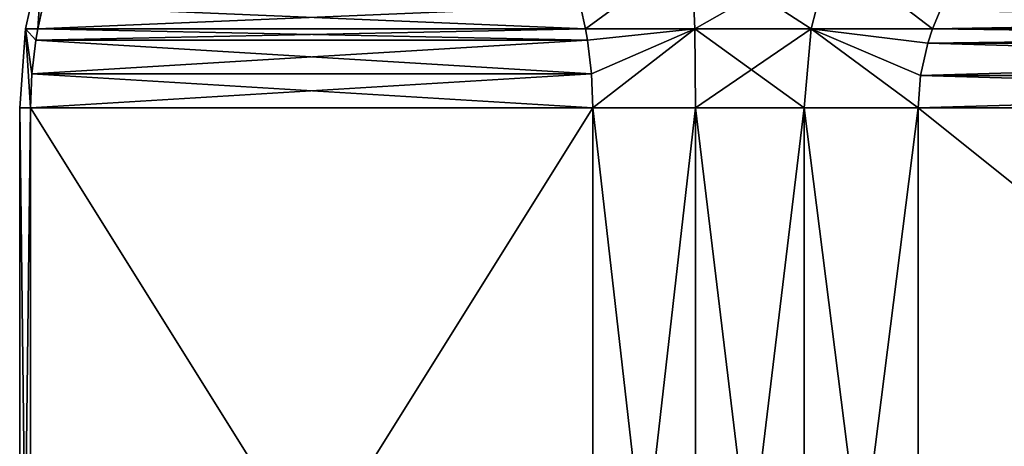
# Model space of a CAD drawing. Header units: millimetres. Extents: x -139 to 106, y -8 to 139.
# Tile 134 of 256: x -89.49 to -80.73, y 37.53 to 41.32. Entities that reach past the tile are written whole.
import ezdxf

# ---------------------------------------------------------------- set-up
doc = ezdxf.new("R2010")
doc.units = ezdxf.units.MM
doc.header["$LTSCALE"] = 53.842063
for name, color, linetype in [('396', 7, 'CONTINUOUS'), ('397', 7, 'CONTINUOUS'), ('402', 7, 'CONTINUOUS'), ('405', 7, 'CONTINUOUS'), ('406', 7, 'CONTINUOUS'), ('407', 7, 'CONTINUOUS'), ('446', 7, 'CONTINUOUS'), ('447', 7, 'CONTINUOUS')]:
    doc.layers.add(name, color=color, linetype=linetype)

msp = doc.modelspace()

# ---------------------------------------------------------------- linework, layer by layer
at = {"layer": '396', "linetype": 'CONTINUOUS'}
for points in [[(-84.3923, 32.5379, 10.3301), (-83.4772, 32.5379, 10.969), (-84.3923, 40.5379, 10.3301), (-84.3923, 32.5379, 10.3301)], [(-84.3923, 40.5379, 10.3301), (-83.4772, 32.5379, 10.969), (-83.4772, 40.5379, 10.969), (-84.3923, 40.5379, 10.3301)], [(-83.4772, 32.5379, 10.969), (-82.5108, 32.5379, 11.527), (-83.4772, 40.5379, 10.969), (-83.4772, 32.5379, 10.969)], [(-83.4772, 40.5379, 10.969), (-82.5108, 32.5379, 11.527), (-82.5108, 40.5379, 11.527), (-83.4772, 40.5379, 10.969)], [(-82.5108, 32.5379, 11.527), (-81.5, 32.5379, 12), (-82.5108, 40.5379, 11.527), (-82.5108, 32.5379, 11.527)], [(-81.5, 32.5379, 12), (-81.5, 40.5379, 12), (-82.5108, 40.5379, 11.527), (-81.5, 32.5379, 12)]]:
    msp.add_3dface(points, dxfattribs=at)
at = {"layer": '397', "linetype": 'CONTINUOUS'}
for points in [[(-89.3274, 41.2391, -1.7824), (-89.4367, 41.2395, -0.5977), (-89.282, 41.9306, -0.718), (-89.3274, 41.2391, -1.7824)], [(-89.4367, 41.2395, -0.5977), (-89.4367, 41.2395, 0.5977), (-89.282, 41.9306, -0.718), (-89.4367, 41.2395, -0.5977)], [(-89.4367, 41.2395, 0.5977), (-89.3274, 41.2391, 1.7824), (-89.282, 41.9306, 0.718), (-89.4367, 41.2395, 0.5977)], [(-89.282, 41.9306, -0.718), (-89.4367, 41.2395, 0.5977), (-89.282, 41.9306, 0.718), (-89.282, 41.9306, -0.718)], [(-89.2833, 41.4414, -1.8587), (-89.3274, 41.2391, -1.7824), (-89.282, 41.9306, -0.718), (-89.2833, 41.4414, -1.8587)], [(-89.3274, 41.2391, 1.7824), (-89.2833, 41.4412, 1.8586), (-89.282, 41.9306, 0.718), (-89.3274, 41.2391, 1.7824)], [(-84.5013, 41.4414, 10.1413), (-84.4573, 41.2391, 10.2176), (-83.5138, 41.9306, 10.7099), (-84.5013, 41.4414, 10.1413)], [(-84.4573, 41.2391, -10.2176), (-84.5013, 41.4412, -10.1414), (-83.5138, 41.9306, -10.7099), (-84.4573, 41.2391, -10.2176)], [(-84.4573, 41.2391, 10.2176), (-83.4859, 41.2395, 10.9047), (-83.5138, 41.9306, 10.7099), (-84.4573, 41.2391, 10.2176)], [(-83.4859, 41.2395, -10.9047), (-84.4573, 41.2391, -10.2176), (-83.5138, 41.9306, -10.7099), (-83.4859, 41.2395, -10.9047)], [(-83.4859, 41.2395, 10.9047), (-82.4508, 41.2395, 11.5024), (-83.5138, 41.9306, 10.7099), (-83.4859, 41.2395, 10.9047)], [(-83.5138, 41.9306, 10.7099), (-82.4508, 41.2395, 11.5024), (-82.2713, 41.9306, 11.4274), (-83.5138, 41.9306, 10.7099)], [(-82.2713, 41.9306, -11.4275), (-83.4859, 41.2395, -10.9047), (-83.5138, 41.9306, -10.7099), (-82.2713, 41.9306, -11.4275)], [(-82.4507, 41.2395, -11.5024), (-83.4859, 41.2395, -10.9047), (-82.2713, 41.9306, -11.4275), (-82.4507, 41.2395, -11.5024)], [(-82.4508, 41.2395, 11.5024), (-81.3701, 41.2391, 12), (-82.2713, 41.9306, 11.4274), (-82.4508, 41.2395, 11.5024)], [(-81.3701, 41.2391, -12), (-82.4507, 41.2395, -11.5024), (-82.2713, 41.9306, -11.4275), (-81.3701, 41.2391, -12)], [(-81.3701, 41.2391, 12), (-81.3017, 41.4006, 12), (-82.2713, 41.9306, 11.4274), (-81.3701, 41.2391, 12)], [(-81.3017, 41.4006, -12), (-81.3701, 41.2391, -12), (-82.2713, 41.9306, -11.4275), (-81.3017, 41.4006, -12)], [(-89.488, 40.5379, 0.558), (-89.3923, 40.5379, 1.6699), (-89.4367, 41.2395, 0.5977), (-89.488, 40.5379, 0.558)], [(-89.488, 40.5379, -0.558), (-89.488, 40.5379, 0.558), (-89.4367, 41.2395, -0.5977), (-89.488, 40.5379, -0.558)], [(-89.4367, 41.2395, -0.5977), (-89.488, 40.5379, 0.558), (-89.4367, 41.2395, 0.5977), (-89.4367, 41.2395, -0.5977)], [(-89.3923, 40.5379, -1.6699), (-89.488, 40.5379, -0.558), (-89.4367, 41.2395, -0.5977), (-89.3923, 40.5379, -1.6699)], [(-89.4367, 41.2395, 0.5977), (-89.3923, 40.5379, 1.6699), (-89.3806, 40.8379, 1.6902), (-89.4367, 41.2395, 0.5977)], [(-89.3806, 40.8379, -1.6902), (-89.3923, 40.5379, -1.6699), (-89.4367, 41.2395, -0.5977), (-89.3806, 40.8379, -1.6902)], [(-89.3448, 41.1387, -1.7521), (-89.3806, 40.8379, -1.6902), (-89.4367, 41.2395, -0.5977), (-89.3448, 41.1387, -1.7521)], [(-89.3274, 41.2391, -1.7824), (-89.3448, 41.1387, -1.7521), (-89.4367, 41.2395, -0.5977), (-89.3274, 41.2391, -1.7824)], [(-89.3274, 41.2391, 1.7824), (-89.4367, 41.2395, 0.5977), (-89.3448, 41.1386, 1.7521), (-89.3274, 41.2391, 1.7824)], [(-89.3448, 41.1386, 1.7521), (-89.4367, 41.2395, 0.5977), (-89.3806, 40.8379, 1.6902), (-89.3448, 41.1386, 1.7521)], [(-84.4573, 41.2391, 10.2176), (-84.4398, 41.1387, 10.2479), (-83.4859, 41.2395, 10.9047), (-84.4573, 41.2391, 10.2176)], [(-84.4573, 41.2391, -10.2176), (-83.4859, 41.2395, -10.9047), (-84.4398, 41.1386, -10.2479), (-84.4573, 41.2391, -10.2176)], [(-84.4398, 41.1387, 10.2479), (-84.404, 40.8379, 10.3098), (-83.4859, 41.2395, 10.9047), (-84.4398, 41.1387, 10.2479)], [(-84.4398, 41.1386, -10.2479), (-83.4859, 41.2395, -10.9047), (-84.404, 40.8379, -10.3098), (-84.4398, 41.1386, -10.2479)], [(-84.404, 40.8379, 10.3098), (-84.3923, 40.5379, 10.3301), (-83.4859, 41.2395, 10.9047), (-84.404, 40.8379, 10.3098)], [(-83.4859, 41.2395, -10.9047), (-84.3923, 40.5379, -10.3301), (-84.404, 40.8379, -10.3098), (-83.4859, 41.2395, -10.9047)], [(-84.3923, 40.5379, 10.3301), (-83.4772, 40.5379, 10.969), (-83.4859, 41.2395, 10.9047), (-84.3923, 40.5379, 10.3301)], [(-83.4772, 40.5379, -10.969), (-84.3923, 40.5379, -10.3301), (-83.4859, 41.2395, -10.9047), (-83.4772, 40.5379, -10.969)], [(-83.4772, 40.5379, 10.969), (-82.5108, 40.5379, 11.527), (-83.4859, 41.2395, 10.9047), (-83.4772, 40.5379, 10.969)], [(-83.4859, 41.2395, 10.9047), (-82.5108, 40.5379, 11.527), (-82.4508, 41.2395, 11.5024), (-83.4859, 41.2395, 10.9047)], [(-82.4507, 41.2395, -11.5024), (-83.4772, 40.5379, -10.969), (-83.4859, 41.2395, -10.9047), (-82.4507, 41.2395, -11.5024)], [(-82.5108, 40.5379, -11.527), (-83.4772, 40.5379, -10.969), (-82.4507, 41.2395, -11.5024), (-82.5108, 40.5379, -11.527)], [(-82.5108, 40.5379, 11.527), (-81.5, 40.5379, 12), (-82.4508, 41.2395, 11.5024), (-82.5108, 40.5379, 11.527)], [(-81.5, 40.5379, -12), (-82.5108, 40.5379, -11.527), (-82.4507, 41.2395, -11.5024), (-81.5, 40.5379, -12)], [(-82.4508, 41.2395, 11.5024), (-81.5, 40.5379, 12), (-81.4786, 40.8242, 12), (-82.4508, 41.2395, 11.5024)], [(-81.3701, 41.2391, 12), (-82.4508, 41.2395, 11.5024), (-81.4136, 41.1115, 12), (-81.3701, 41.2391, 12)], [(-81.4136, 41.1115, 12), (-82.4508, 41.2395, 11.5024), (-81.4786, 40.8242, 12), (-81.4136, 41.1115, 12)], [(-81.4787, 40.8239, -12), (-81.5, 40.5379, -12), (-82.4507, 41.2395, -11.5024), (-81.4787, 40.8239, -12)], [(-81.4136, 41.1113, -12), (-81.4787, 40.8239, -12), (-82.4507, 41.2395, -11.5024), (-81.4136, 41.1113, -12)], [(-81.3701, 41.2391, -12), (-81.4136, 41.1113, -12), (-82.4507, 41.2395, -11.5024), (-81.3701, 41.2391, -12)]]:
    msp.add_3dface(points, dxfattribs=at)
at = {"layer": '402', "linetype": 'CONTINUOUS'}
for points in [[(-71.6299, 41.2391, 12), (-71.6983, 41.4006, 12), (-81.3701, 41.2391, 12), (-71.6299, 41.2391, 12)], [(-81.3701, 41.2391, 12), (-71.6983, 41.4006, 12), (-81.3017, 41.4006, 12), (-81.3701, 41.2391, 12)], [(-71.5864, 41.1113, 12), (-71.6299, 41.2391, 12), (-81.4136, 41.1115, 12), (-71.5864, 41.1113, 12)], [(-71.6299, 41.2391, 12), (-81.3701, 41.2391, 12), (-81.4136, 41.1115, 12), (-71.6299, 41.2391, 12)], [(-71.5864, 41.1113, 12), (-81.4136, 41.1115, 12), (-81.4786, 40.8242, 12), (-71.5864, 41.1113, 12)], [(-71.5213, 40.8239, 12), (-71.5864, 41.1113, 12), (-81.4786, 40.8242, 12), (-71.5213, 40.8239, 12)], [(-81.5, 40.5379, 12), (-71.5213, 40.8239, 12), (-81.4786, 40.8242, 12), (-81.5, 40.5379, 12)], [(-71.5, 40.5379, 12), (-71.5213, 40.8239, 12), (-81.5, 40.5379, 12), (-71.5, 40.5379, 12)], [(-71.5, 32.5379, 12), (-71.5, 40.5379, 12), (-81.5, 32.5379, 12), (-71.5, 32.5379, 12)], [(-81.5, 32.5379, 12), (-71.5, 40.5379, 12), (-81.5, 40.5379, 12), (-81.5, 32.5379, 12)]]:
    msp.add_3dface(points, dxfattribs=at)
at = {"layer": '405', "linetype": 'CONTINUOUS'}
for points in [[(-71.6299, 41.2391, -12), (-81.3701, 41.2391, -12), (-81.3017, 41.4006, -12), (-71.6299, 41.2391, -12)], [(-71.6983, 41.4006, -12), (-71.6299, 41.2391, -12), (-81.3017, 41.4006, -12), (-71.6983, 41.4006, -12)], [(-71.5864, 41.1115, -12), (-81.4136, 41.1113, -12), (-81.3701, 41.2391, -12), (-71.5864, 41.1115, -12)], [(-71.6299, 41.2391, -12), (-71.5864, 41.1115, -12), (-81.3701, 41.2391, -12), (-71.6299, 41.2391, -12)], [(-71.5214, 40.8242, -12), (-81.4787, 40.8239, -12), (-81.4136, 41.1113, -12), (-71.5214, 40.8242, -12)], [(-71.5864, 41.1115, -12), (-71.5214, 40.8242, -12), (-81.4136, 41.1113, -12), (-71.5864, 41.1115, -12)], [(-71.5, 40.5379, -12), (-81.5, 40.5379, -12), (-81.4787, 40.8239, -12), (-71.5, 40.5379, -12)], [(-71.5214, 40.8242, -12), (-71.5, 40.5379, -12), (-81.4787, 40.8239, -12), (-71.5214, 40.8242, -12)], [(-71.5, 40.5379, -12), (-71.5, 32.5379, -12), (-81.5, 40.5379, -12), (-71.5, 40.5379, -12)], [(-71.5, 32.5379, -12), (-81.5, 32.5379, -12), (-81.5, 40.5379, -12), (-71.5, 32.5379, -12)]]:
    msp.add_3dface(points, dxfattribs=at)
at = {"layer": '406', "linetype": 'CONTINUOUS'}
for points in [[(-89.3274, 41.2391, -1.7824), (-89.2833, 41.4414, -1.8587), (-84.4573, 41.2391, -10.2176), (-89.3274, 41.2391, -1.7824)], [(-84.4573, 41.2391, -10.2176), (-89.2833, 41.4414, -1.8587), (-84.5013, 41.4412, -10.1414), (-84.4573, 41.2391, -10.2176)], [(-89.3448, 41.1387, -1.7521), (-89.3274, 41.2391, -1.7824), (-84.4398, 41.1386, -10.2479), (-89.3448, 41.1387, -1.7521)], [(-89.3274, 41.2391, -1.7824), (-84.4573, 41.2391, -10.2176), (-84.4398, 41.1386, -10.2479), (-89.3274, 41.2391, -1.7824)], [(-89.3806, 40.8379, -1.6902), (-89.3448, 41.1387, -1.7521), (-84.404, 40.8379, -10.3098), (-89.3806, 40.8379, -1.6902)], [(-89.3448, 41.1387, -1.7521), (-84.4398, 41.1386, -10.2479), (-84.404, 40.8379, -10.3098), (-89.3448, 41.1387, -1.7521)], [(-89.3923, 40.5379, -1.6699), (-89.3806, 40.8379, -1.6902), (-84.3923, 40.5379, -10.3301), (-89.3923, 40.5379, -1.6699)], [(-84.3923, 40.5379, -10.3301), (-89.3806, 40.8379, -1.6902), (-84.404, 40.8379, -10.3098), (-84.3923, 40.5379, -10.3301)], [(-84.3923, 32.5379, -10.3301), (-89.3923, 32.5379, -1.6699), (-89.3923, 40.5379, -1.6699), (-84.3923, 32.5379, -10.3301)], [(-84.3923, 32.5379, -10.3301), (-89.3923, 40.5379, -1.6699), (-84.3923, 40.5379, -10.3301), (-84.3923, 32.5379, -10.3301)]]:
    msp.add_3dface(points, dxfattribs=at)
at = {"layer": '407', "linetype": 'CONTINUOUS'}
for points in [[(-84.4573, 41.2391, 10.2176), (-84.5013, 41.4414, 10.1413), (-89.3274, 41.2391, 1.7824), (-84.4573, 41.2391, 10.2176)], [(-89.3274, 41.2391, 1.7824), (-84.5013, 41.4414, 10.1413), (-89.2833, 41.4412, 1.8586), (-89.3274, 41.2391, 1.7824)], [(-84.4398, 41.1387, 10.2479), (-84.4573, 41.2391, 10.2176), (-89.3448, 41.1386, 1.7521), (-84.4398, 41.1387, 10.2479)], [(-84.4573, 41.2391, 10.2176), (-89.3274, 41.2391, 1.7824), (-89.3448, 41.1386, 1.7521), (-84.4573, 41.2391, 10.2176)], [(-84.404, 40.8379, 10.3098), (-84.4398, 41.1387, 10.2479), (-89.3806, 40.8379, 1.6902), (-84.404, 40.8379, 10.3098)], [(-84.4398, 41.1387, 10.2479), (-89.3448, 41.1386, 1.7521), (-89.3806, 40.8379, 1.6902), (-84.4398, 41.1387, 10.2479)], [(-84.3923, 40.5379, 10.3301), (-84.404, 40.8379, 10.3098), (-89.3923, 40.5379, 1.6699), (-84.3923, 40.5379, 10.3301)], [(-89.3923, 40.5379, 1.6699), (-84.404, 40.8379, 10.3098), (-89.3806, 40.8379, 1.6902), (-89.3923, 40.5379, 1.6699)], [(-89.3923, 32.5379, 1.6699), (-84.3923, 32.5379, 10.3301), (-84.3923, 40.5379, 10.3301), (-89.3923, 32.5379, 1.6699)], [(-89.3923, 32.5379, 1.6699), (-84.3923, 40.5379, 10.3301), (-89.3923, 40.5379, 1.6699), (-89.3923, 32.5379, 1.6699)]]:
    msp.add_3dface(points, dxfattribs=at)
at = {"layer": '446', "linetype": 'CONTINUOUS'}
for points in [[(-89.3923, 32.5379, -1.6699), (-89.488, 32.5379, -0.558), (-89.3923, 40.5379, -1.6699), (-89.3923, 32.5379, -1.6699)], [(-89.488, 32.5379, -0.558), (-89.488, 32.5379, 0.558), (-89.488, 40.5379, -0.558), (-89.488, 32.5379, -0.558)], [(-89.488, 32.5379, -0.558), (-89.488, 40.5379, -0.558), (-89.3923, 40.5379, -1.6699), (-89.488, 32.5379, -0.558)], [(-89.488, 32.5379, 0.558), (-89.3923, 32.5379, 1.6699), (-89.488, 40.5379, 0.558), (-89.488, 32.5379, 0.558)], [(-89.488, 32.5379, 0.558), (-89.488, 40.5379, 0.558), (-89.488, 40.5379, -0.558), (-89.488, 32.5379, 0.558)], [(-89.3923, 32.5379, 1.6699), (-89.3923, 40.5379, 1.6699), (-89.488, 40.5379, 0.558), (-89.3923, 32.5379, 1.6699)]]:
    msp.add_3dface(points, dxfattribs=at)
at = {"layer": '447', "linetype": 'CONTINUOUS'}
for points in [[(-83.4772, 32.5379, -10.969), (-84.3923, 32.5379, -10.3301), (-83.4772, 40.5379, -10.969), (-83.4772, 32.5379, -10.969)], [(-84.3923, 32.5379, -10.3301), (-84.3923, 40.5379, -10.3301), (-83.4772, 40.5379, -10.969), (-84.3923, 32.5379, -10.3301)], [(-82.5108, 32.5379, -11.527), (-83.4772, 32.5379, -10.969), (-82.5108, 40.5379, -11.527), (-82.5108, 32.5379, -11.527)], [(-83.4772, 32.5379, -10.969), (-83.4772, 40.5379, -10.969), (-82.5108, 40.5379, -11.527), (-83.4772, 32.5379, -10.969)], [(-81.5, 32.5379, -12), (-82.5108, 32.5379, -11.527), (-81.5, 40.5379, -12), (-81.5, 32.5379, -12)], [(-82.5108, 32.5379, -11.527), (-82.5108, 40.5379, -11.527), (-81.5, 40.5379, -12), (-82.5108, 32.5379, -11.527)]]:
    msp.add_3dface(points, dxfattribs=at)

doc.saveas('drawing.dxf')
